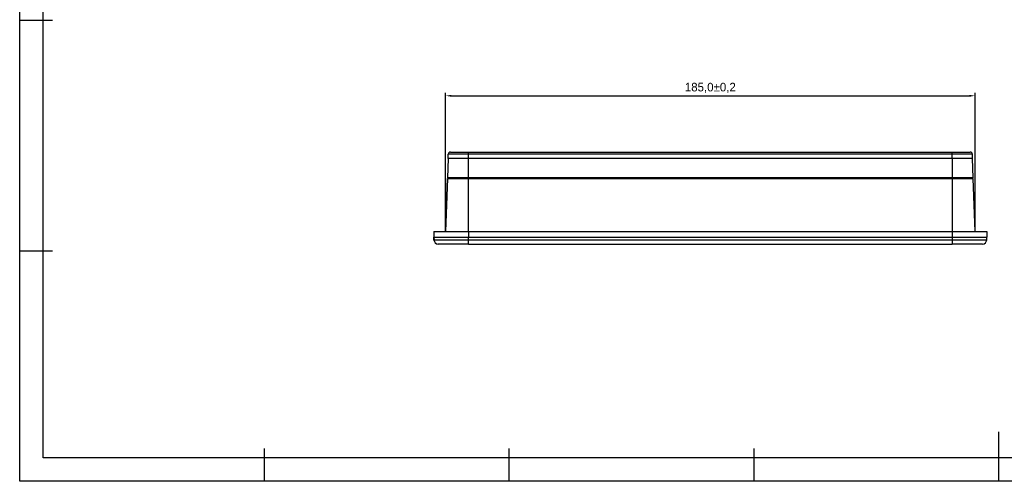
# Model space of a CAD drawing. Header units: millimetres. Extents: x -4303 to 345, y 512 to 7880.
# Tile 1 of 256: x -4303 to -3959, y 7396 to 7557. Entities that reach past the tile are written whole.
import ezdxf

# ---------------------------------------------------------------- set-up
doc = ezdxf.new("R2010")
doc.units = ezdxf.units.MM
doc.header["$LTSCALE"] = 5
doc.header["$PDSIZE"] = -1
doc.layers.add('HMI-D7', color=250, linetype='Continuous')
doc.dimstyles.new('ISO-25$0', dxfattribs={"dimtxt": 7, "dimasz": 1.5, "dimexe": 0.3, "dimexo": 0.2, "dimgap": 0.2, "dimtad": 0, "dimzin": 1, "dimdsep": 46, "dimtxsty": 'Standard', "dimcen": 0.5, "dimadec": 0, "dimazin": 0, "dimtp": 1.2, "dimtm": 1.2, "dimtfac": 1, "dimtmove": 0, "dimatfit": 3, "dimfxl": 1, "dimtolj": 1, "dimarcsym": 0})

# ---------------------------------------------------------------- blocks, each defined once
blk = doc.blocks.new('*D786')
at = {"color": 0, "lineweight": -2}
for p, q in [((-4154.24, 7483.19), (-4154.24, 7531.66)), ((-4152.24, 7530.66), (-3971.27, 7530.66)), ((-3969.27, 7483.19), (-3969.27, 7531.66))]:
    blk.add_line(p, q, dxfattribs=at)
at = {"color": 0}
for points in [[(-4152.24, 7530.99), (-4152.24, 7530.32), (-4154.24, 7530.66)], [(-3971.27, 7530.99), (-3971.27, 7530.32), (-3969.27, 7530.66)]]:
    blk.add_solid(points, dxfattribs=at)
at = {"layer": 'Defpoints', "color": 0}
for p in [(-3969.27, 7530.66), (-4154.24, 7483.19), (-3969.27, 7483.19)]:
    blk.add_point(p, dxfattribs=at)
at = {"color": 0, "insert": (-4061.76, 7533.41), "char_height": 3, "attachment_point": 5}
blk.add_mtext('185,0±0,2', dxfattribs=at)

msp = doc.modelspace()

# ---------------------------------------------------------------- linework, layer by layer
at = {"color": 7, "linetype": 'Continuous', "lineweight": 25}
for p, q in [((-4153.34, 7508.69), (-4153.58, 7501.99)), ((-4153.34, 7508.69), (-4153.29, 7510.21)), ((-4146.28, 7508.69), (-4153.34, 7508.69)), ((-4146.28, 7510.21), (-4153.29, 7510.21)), ((-4152.5, 7510.99), (-4146.28, 7510.99)), ((-4146.28, 7510.21), (-4146.28, 7510.99)), ((-4146.28, 7510.99), (-3977.23, 7510.99)), ((-4146.28, 7508.69), (-4146.28, 7510.21)), ((-3977.23, 7510.21), (-4146.28, 7510.21)), ((-4146.28, 7501.99), (-4146.28, 7508.69)), ((-3977.23, 7508.69), (-4146.28, 7508.69)), ((-3977.23, 7510.21), (-3977.23, 7510.99)), ((-3977.23, 7510.99), (-3971.01, 7510.99)), ((-3977.23, 7508.69), (-3977.23, 7510.21)), ((-3970.21, 7510.21), (-3977.23, 7510.21)), ((-3977.23, 7508.69), (-3977.23, 7501.99)), ((-3970.17, 7508.69), (-3977.23, 7508.69)), ((-3970.17, 7508.69), (-3970.21, 7510.21)), ((-3969.93, 7501.99), (-3970.17, 7508.69)), ((-4146.28, 7501.99), (-4153.58, 7501.99)), ((-4153.1, 7501.69), (-4153.09, 7501.99)), ((-4153.08, 7501.99), (-4153.09, 7501.69)), ((-3977.23, 7501.99), (-4146.28, 7501.99)), ((-4146.26, 7501.69), (-4146.26, 7501.99)), ((-3977.26, 7501.99), (-3977.26, 7501.69)), ((-3969.93, 7501.99), (-3977.23, 7501.99)), ((-3970.42, 7501.69), (-3970.43, 7501.99)), ((-4154.25, 7483.19), (-4153.6, 7501.69)), ((-4153.59, 7501.69), (-4154.24, 7483.19)), ((-4153.6, 7501.69), (-4153.59, 7501.69)), ((-4153.59, 7501.69), (-4146.26, 7501.69)), ((-4146.26, 7501.69), (-3977.25, 7501.69)), ((-4146.26, 7483.19), (-4146.26, 7501.69)), ((-3977.25, 7501.69), (-3969.92, 7501.69)), ((-3977.25, 7501.69), (-3977.25, 7483.19)), ((-3969.27, 7483.19), (-3969.92, 7501.69)), ((-4158.34, 7483.19), (-4158.34, 7481.29)), ((-4158.34, 7483.19), (-4158.33, 7483.19)), ((-4158.3, 7480.24), (-4158.34, 7481.29)), ((-4158.34, 7481.29), (-4158.33, 7481.29)), ((-4158.33, 7483.19), (-4158.33, 7481.29)), ((-4158.33, 7483.19), (-4146.26, 7483.19)), ((-4158.33, 7481.29), (-4158.29, 7480.24)), ((-4158.33, 7481.29), (-4146.26, 7481.29)), ((-4146.26, 7483.19), (-4146.26, 7481.29)), ((-4146.26, 7483.19), (-3977.26, 7483.19)), ((-4146.26, 7480.24), (-4146.26, 7481.29)), ((-4146.26, 7481.29), (-3977.26, 7481.29)), ((-3977.26, 7483.19), (-3977.26, 7481.29)), ((-3977.26, 7483.19), (-3965.19, 7483.19)), ((-3977.26, 7481.29), (-3977.26, 7480.24)), ((-3977.26, 7481.29), (-3965.19, 7481.29)), ((-3965.22, 7480.24), (-3965.19, 7481.29)), ((-3965.19, 7483.19), (-3965.19, 7481.29)), ((-4158.29, 7480.24), (-4158.3, 7480.24)), ((-4146.26, 7480.24), (-4158.29, 7480.24)), ((-4156.8, 7478.79), (-4156.79, 7478.79)), ((-4146.26, 7478.79), (-4156.79, 7478.79)), ((-3977.26, 7480.24), (-4146.26, 7480.24)), ((-4146.26, 7478.79), (-3977.26, 7478.79)), ((-3965.22, 7480.24), (-3977.26, 7480.24)), ((-3966.72, 7478.79), (-3977.26, 7478.79))]:
    msp.add_line(p, q, dxfattribs=at)
at = {"color": 8, "linetype": 'Continuous', "lineweight": 25}
msp.add_line((-4146.06, 7478.69), (-4146.06, 7478.79), dxfattribs=at)
at = {"color": 7, "linetype": 'Continuous', "lineweight": 25, "flags": 128}
for points in [[(-4146.26, 7478.79), (-4146.26, 7478.82), (-4146.26, 7478.9), (-4146.26, 7479.03), (-4146.26, 7479.21), (-4146.26, 7479.43), (-4146.26, 7479.68), (-4146.26, 7479.95), (-4146.26, 7480.24)], [(-3977.26, 7480.24), (-3977.26, 7479.95), (-3977.26, 7479.68), (-3977.26, 7479.43), (-3977.26, 7479.21), (-3977.26, 7479.03), (-3977.26, 7478.9), (-3977.26, 7478.82), (-3977.26, 7478.79)]]:
    msp.add_lwpolyline(points, dxfattribs=at)
at = {"color": 7, "linetype": 'Continuous', "lineweight": 25}
for centre, radius, start, end in [((-4152.5, 7510.19), 0.8, 90, 178.1991), ((-3971.01, 7510.19), 0.8, 1.8009, 90), ((-4156.8, 7480.29), 1.5, 182.0002, 270), ((-4156.79, 7480.29), 1.5, 182.0002, 270), ((-3966.72, 7480.29), 1.5, 270, 357.9998)]:
    msp.add_arc(centre, radius, start, end, dxfattribs=at)
msp.add_open_spline([(-4154.31, 7481.29), (-4154.28, 7481.29), (-4154.22, 7481.29), (-4153.74, 7481.29), (-4152.99, 7481.29), (-4151.98, 7481.29), (-4150.76, 7481.29), (-4149.36, 7481.29), (-4147.84, 7481.29), (-4146.78, 7481.29), (-4146.26, 7481.29)], degree=3, dxfattribs=at)
at = {"layer": 'HMI-D7', "color": 0}
for points in [[(-3618.9, 7879.61), (-3618.9, 7395.89), (-4303.03, 7395.89), (-4303.03, 7879.61)], [(-3627.15, 7871.36), (-3627.15, 7404.14), (-4294.78, 7404.14), (-4294.78, 7871.36)]]:
    msp.add_lwpolyline(points, close=True, dxfattribs=at)
for points in [[(-4303.03, 7557.13), (-4291.51, 7557.13)], [(-4303.03, 7476.51), (-4291.51, 7476.51)], [(-3960.96, 7395.89), (-3960.96, 7413.16)], [(-4217.51, 7395.89), (-4217.51, 7407.4)], [(-4131.99, 7395.89), (-4131.99, 7407.4)], [(-4046.48, 7395.89), (-4046.48, 7407.4)]]:
    msp.add_lwpolyline(points, dxfattribs=at)

# ---------------------------------------------------------------- dimensions: what is measured, and where the dimension line sits
at = {"color": 0}
dim = msp.add_linear_dim(base=(-3969.27, 7530.66), p1=(-4154.24, 7483.19), p2=(-3969.27, 7483.19), dimstyle='ISO-25$0', override={"dimtxt": 3, "dimasz": 2, "dimexe": 1, "dimexo": 0, "dimgap": 1, "dimtad": 1, "dimtih": 1, "dimtoh": 1, "dimdec": 1, "dimzin": 0, "dimdsep": 44, "dimcen": 2.5, "dimadec": 2, "dimtol": 1, "dimtp": 0.2, "dimtm": 0.2, "dimtdec": 1, "dimtolj": 0, "dimtzin": 0}, dxfattribs=at)
dim.commit()
dim.dimension.update_dxf_attribs({"geometry": '*D786', "text_midpoint": (-4061.76, 7533.41)})

doc.saveas('drawing.dxf')
